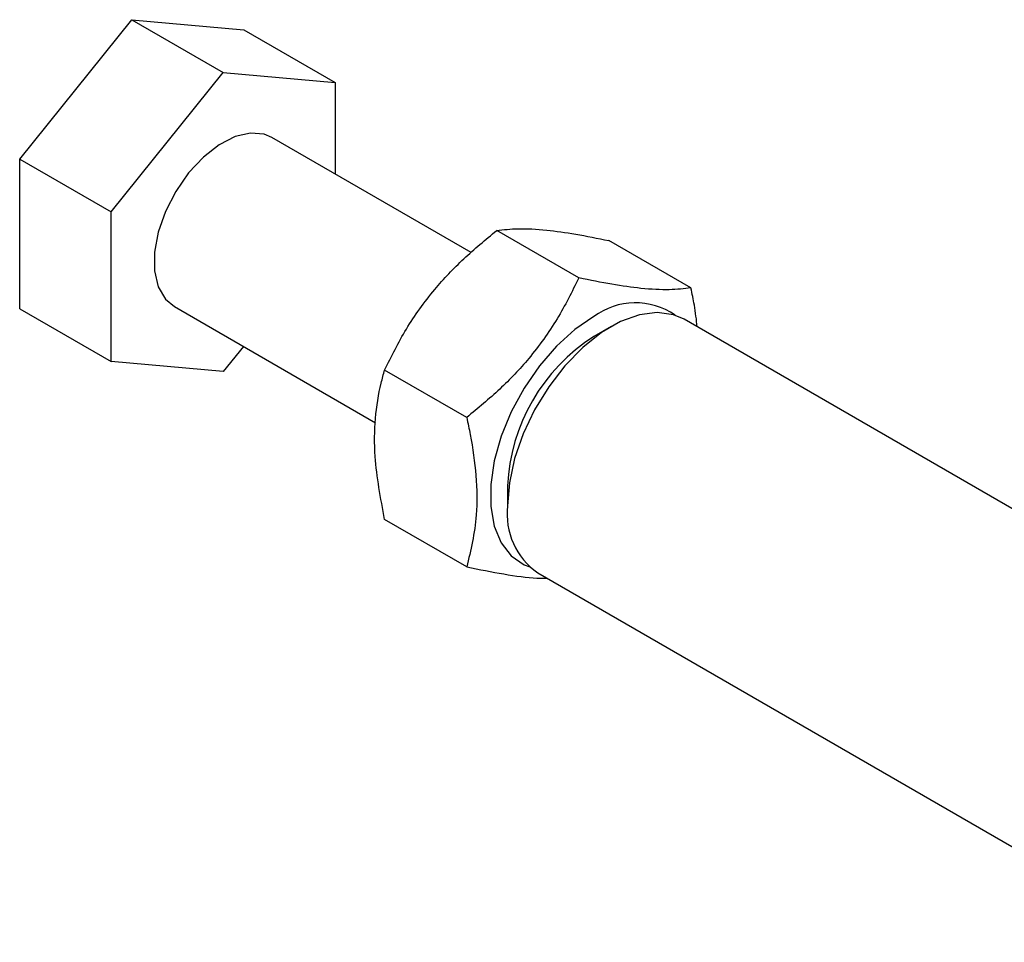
# Model space of a CAD drawing. Header units: millimetres. Extents: x 27 to 395, y 15 to 279.
# Tile 28 of 30: x 227 to 279, y 187 to 236. Entities that reach past the tile are written whole.
import ezdxf

# ---------------------------------------------------------------- set-up
doc = ezdxf.new("R2010")
doc.units = ezdxf.units.MM

msp = doc.modelspace()

# ---------------------------------------------------------------- linework, layer by layer
at = {"color": 7, "linetype": 'Continuous', "lineweight": 25}
for p, q in [((226.7246, 228.6104), (232.6996, 236.0434)), ((232.6996, 236.0434), (237.5716, 233.2308)), ((232.6996, 236.0434), (238.6747, 235.5091)), ((238.6747, 235.5091), (243.5467, 232.6966)), ((231.5966, 225.7979), (237.5716, 233.2308)), ((237.5716, 233.2308), (243.5467, 232.6966)), ((243.5467, 232.6966), (243.5467, 227.8186)), ((250.792, 223.636), (240.1714, 229.7671)), ((226.7246, 228.6104), (231.5966, 225.7979)), ((226.7246, 220.6433), (226.7246, 228.6104)), ((231.5966, 217.8308), (231.5966, 225.7979)), ((256.5362, 222.2828), (252.1592, 224.8096)), ((262.5113, 221.7485), (258.1343, 224.2753)), ((226.7246, 220.6433), (231.5966, 217.8308)), ((234.9718, 220.7602), (245.6937, 214.5706)), ((296.2671, 200.3859), (262.1542, 220.0789)), ((258.2536, 219.6922), (257.3345, 219.1614)), ((238.6494, 218.6372), (237.5716, 217.2965)), ((237.5716, 217.2965), (231.5966, 217.8308)), ((250.5612, 214.8499), (246.1842, 217.3767)), ((252.739, 211.201), (252.739, 210.1397)), ((250.5612, 206.8827), (246.1842, 209.4095)), ((254.3548, 206.5685), (288.4567, 186.8819))]:
    msp.add_line(p, q, dxfattribs=at)
at = {"color": 7, "linetype": 'Continuous', "lineweight": 25, "flags": 128}
for points in [[(240.1714, 229.7671), (239.7673, 229.937), (239.028, 230.0032), (238.2101, 229.8138), (237.3578, 229.3791), (236.517, 228.7225), (235.7331, 227.8795), (235.0483, 226.8954), (234.4996, 225.8234), (234.1164, 224.7212), (233.9195, 223.6483), (233.9195, 222.6624), (234.1164, 221.8168), (234.4996, 221.157), (234.9718, 220.7602)], [(257.3352, 220.2234), (256.3218, 219.5299), (255.3428, 218.6431), (254.4317, 217.5932), (253.6195, 216.4161), (252.9338, 215.1517), (252.398, 213.8431), (252.0304, 212.5349), (251.8433, 211.2716), (251.8433, 210.0963), (252.0304, 209.0489), (252.398, 208.1652), (252.9338, 207.4753), (253.6195, 207.0026), (253.9223, 206.8809)], [(262.1542, 220.0789), (261.5783, 220.3251), (260.7129, 220.4442), (259.7639, 220.3209), (258.7634, 219.9593), (257.7456, 219.3718), (256.7451, 218.5782), (255.796, 217.6058), (254.9307, 216.4875), (254.1785, 215.2615), (253.5652, 213.9695), (253.1115, 212.6555), (252.833, 211.3642), (252.739, 210.1397)]]:
    msp.add_lwpolyline(points, dxfattribs=at)
at = {"color": 7, "linetype": 'Continuous', "lineweight": 25}
for centre, radius, start, end in [((259.5524, 217.2589), 3.7019, 55.15768, 126.7933), ((262.7065, 210.7536), 9.9775, 122.57565, 177.42973), ((256.4925, 209.6868), 3.7807, 173.12022, 235.56759)]:
    msp.add_arc(centre, radius, start, end, dxfattribs=at)
for points, knots in [([(246.1842, 217.3767), (246.5486, 218.1108), (247.2854, 219.5949), (248.7248, 221.5931), (250.3771, 223.3438), (251.5615, 224.318), (252.1592, 224.8096)], [0, 0, 0, 0, 0.2646023, 0.5349422, 0.7653403, 1, 1, 1, 1]), ([(252.1592, 224.8096), (252.5237, 224.8522), (253.2605, 224.9383), (254.6998, 224.8653), (256.3521, 224.6359), (257.5366, 224.3962), (258.1343, 224.2753)], [0, 0, 0, 0, 0.2646022, 0.5349422, 0.7653402, 1, 1, 1, 1]), ([(256.5362, 222.2828), (256.1718, 221.5487), (255.435, 220.0646), (253.9956, 218.0664), (252.3433, 216.3157), (251.1588, 215.3415), (250.5612, 214.8499)], [0, 0, 0, 0, 0.2646021, 0.5349422, 0.7653402, 1, 1, 1, 1]), ([(262.5113, 221.7485), (262.1468, 221.7059), (261.41, 221.6198), (259.9706, 221.6929), (258.3184, 221.9222), (257.1339, 222.1619), (256.5362, 222.2828)], [0, 0, 0, 0, 0.2646022, 0.5349422, 0.7653402, 1, 1, 1, 1]), ([(262.8541, 219.6748), (262.8096, 220.0588), (262.7308, 220.7385), (262.5778, 221.4423), (262.5113, 221.7485)], [0, 0, 0, 0, 0.5649714, 1, 1, 1, 1]), ([(246.1842, 209.4095), (245.9706, 210.5467), (245.6174, 212.4274), (245.6504, 214.8403), (245.8957, 216.3343), (246.1201, 217.1453), (246.1842, 217.3767)], [0, 0, 0, 0, 0.385644, 0.6377492, 0.896667, 1, 1, 1, 1]), ([(250.5612, 214.8499), (250.6252, 214.5446), (250.8457, 213.4934), (251.0933, 211.7158), (251.1314, 209.2611), (250.7747, 207.7734), (250.5612, 206.8827)], [0, 0, 0, 0, 0.1033335, 0.3558136, 0.6143542, 1, 1, 1, 1]), ([(250.5612, 206.8827), (251.2304, 206.7492), (252.5835, 206.4793), (254.0242, 206.285), (254.6779, 206.2772), (254.8632, 206.275)], [0, 0, 0, 0, 0.41224031, 0.83341992, 1, 1, 1, 1])]:
    msp.add_open_spline(points, degree=3, knots=knots, dxfattribs=at)

doc.saveas('drawing.dxf')
